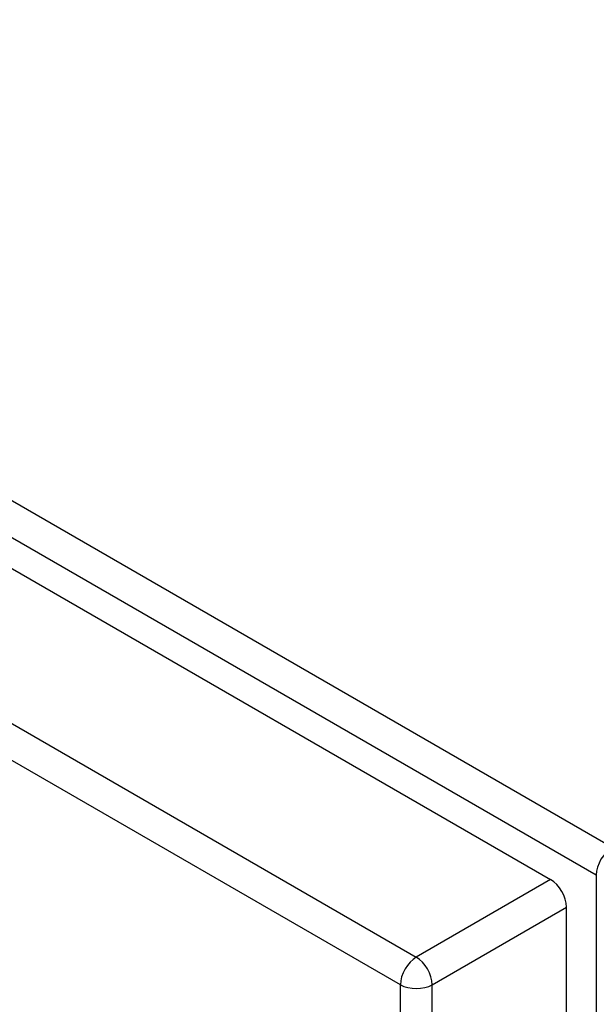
# Model space of a CAD drawing. Header units: inches. Extents: x 10 to 205, y 17 to 100.
# Tile 67 of 71: x 196.85 to 199.39, y 79.21 to 83.54. Entities that reach past the tile are written whole.
import ezdxf

# ---------------------------------------------------------------- set-up
doc = ezdxf.new("R2010")
doc.units = ezdxf.units.IN
doc.header["$MEASUREMENT"] = 0
doc.layers.add('Visible Edges(ANSI)', color=7, linetype='Continuous', lineweight=25)
doc.layers.add('Visible Tangent Edges(ANSI)', color=7, linetype='Continuous', lineweight=25)

msp = doc.modelspace()

# ---------------------------------------------------------------- linework, layer by layer
at = {"layer": 'Visible Edges(ANSI)'}
for p, q in [((174.0102, 94.2895), (199.1867, 79.7538)), ((199.2567, 65.2598), (199.2567, 79.6326))]:
    msp.add_line(p, q, dxfattribs=at)
msp.add_ellipse((199.1867, 79.673), major_axis=(-0.0495, 0.0857), ratio=0.57735, start_param=3.926991, end_param=5.497787, dxfattribs=at)
at = {"layer": 'Visible Tangent Edges(ANSI)'}
for p, q in [((199.4576, 79.8954), (174.1417, 94.5115)), ((174.0717, 94.3903), (199.3876, 79.7742)), ((173.4198, 93.9486), (198.5963, 79.413)), ((198.5263, 79.2917), (173.3498, 93.8274)), ((199.3876, 79.7742), (199.3876, 65.2389)), ((199.1867, 79.7538), (198.5963, 79.413)), ((198.6663, 79.2917), (199.2567, 79.6326)), ((198.5263, 64.8234), (198.5263, 79.2917)), ((198.6663, 64.8234), (198.6663, 79.2917))]:
    msp.add_line(p, q, dxfattribs=at)
for centre, major_axis, start_param, end_param in [((199.4576, 79.8146), (0.0495, 0.0857), 0.785398, 2.356194), ((198.5963, 79.3321), (0.0495, 0.0857), 0.785398, 2.356194), ((198.5963, 79.3321), (-0.0495, 0.0857), 3.926991, 5.497787), ((198.5963, 79.3321), (-0.099, 0), 0.785398, 2.356194)]:
    msp.add_ellipse(centre, major_axis=major_axis, ratio=0.57735, start_param=start_param, end_param=end_param, dxfattribs=at)

doc.saveas('drawing.dxf')
